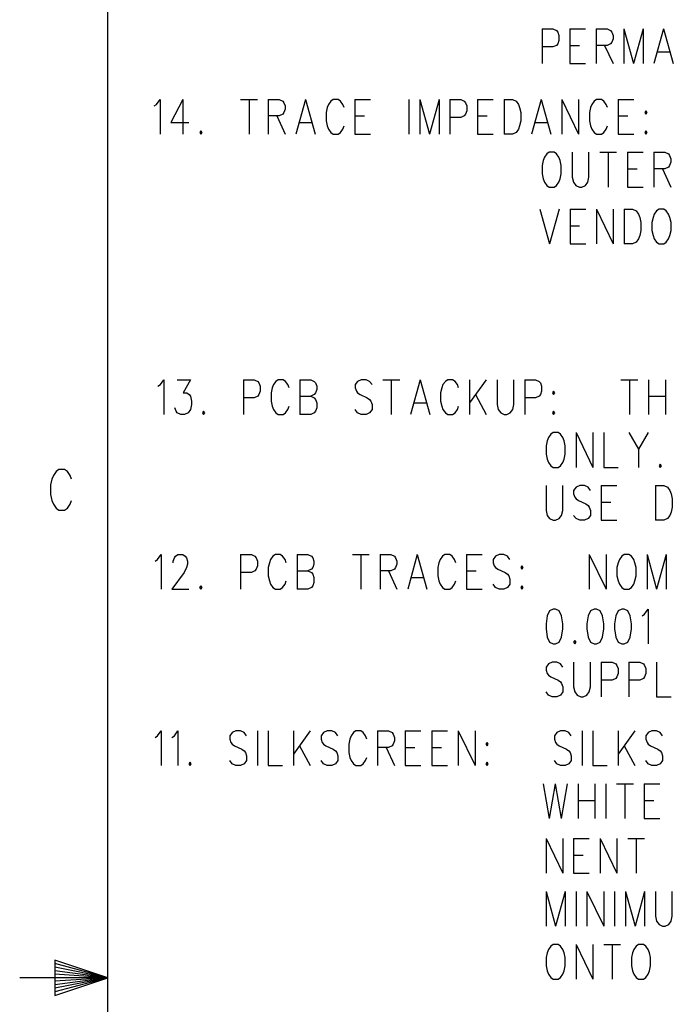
# Model space of a CAD drawing. Extents: x 2 to 38, y 4.3 to 27.6.
# Tile 12 of 33: x 2 to 5.9, y 15.8 to 21.7. Entities that reach past the tile are written whole.
import ezdxf

# ---------------------------------------------------------------- set-up
doc = ezdxf.new("R2010")
doc.units = 0
doc.layers.add('pho', color=1, linetype='CONTINUOUS')

msp = doc.modelspace()

# ---------------------------------------------------------------- linework, layer by layer
at = {"layer": 'pho', "color": 1}
for points in [[(2.54174, 4.85581), (2.54174, 27.07542), (37.45826, 27.07542), (37.45826, 4.85581), (2.54174, 4.85581)], [(5.14647, 21.65517), (5.14647, 21.44687)], [(5.14647, 21.65517), (5.2114, 21.65517), (5.23304, 21.64526), (5.24025, 21.63534), (5.24747, 21.6155), (5.24747, 21.58574), (5.24025, 21.5659), (5.23304, 21.55598), (5.2114, 21.54606), (5.14647, 21.54606)], [(5.3124, 21.65517), (5.3124, 21.44687)], [(5.3124, 21.65517), (5.40618, 21.65517)], [(5.47111, 21.65517), (5.47111, 21.44687)], [(5.47111, 21.65517), (5.53603, 21.65517), (5.55768, 21.64526), (5.56489, 21.63534), (5.57211, 21.6155), (5.57211, 21.59566), (5.56489, 21.57582), (5.55768, 21.5659), (5.53603, 21.55598), (5.47111, 21.55598)], [(5.63703, 21.65517), (5.63703, 21.44687)], [(5.63703, 21.65517), (5.69475, 21.44687)], [(5.75246, 21.65517), (5.69475, 21.44687)], [(5.75246, 21.65517), (5.75246, 21.44687)], [(5.8751, 21.65517), (5.81739, 21.44687)], [(5.8751, 21.65517), (5.93281, 21.44687)], [(5.3124, 21.55598), (5.37011, 21.55598)], [(5.52161, 21.55598), (5.57211, 21.44687)], [(5.83903, 21.5163), (5.91117, 21.5163)], [(5.3124, 21.44687), (5.40618, 21.44687)], [(2.8187, 21.19227), (2.83313, 21.20219), (2.85477, 21.23194), (2.85477, 21.02364)], [(2.99184, 21.23194), (2.9197, 21.09307), (3.02791, 21.09307)], [(2.99184, 21.23194), (2.99184, 21.02364)], [(3.33812, 21.23194), (3.43912, 21.23194)], [(3.38862, 21.23194), (3.38862, 21.02364)], [(3.50405, 21.23194), (3.50405, 21.02364)], [(3.50405, 21.23194), (3.56897, 21.23194), (3.59062, 21.22202), (3.59783, 21.21211), (3.60504, 21.19227), (3.60504, 21.17243), (3.59783, 21.15259), (3.59062, 21.14267), (3.56897, 21.13275), (3.50405, 21.13275)], [(3.72769, 21.23194), (3.66997, 21.02364)], [(3.72769, 21.23194), (3.7854, 21.02364)], [(3.95854, 21.18235), (3.95132, 21.20219), (3.9369, 21.22202), (3.92247, 21.23194), (3.89361, 21.23194), (3.87918, 21.22202), (3.86475, 21.20219), (3.85754, 21.18235), (3.85033, 21.15259), (3.85033, 21.10299), (3.85754, 21.07323), (3.86475, 21.05339), (3.87918, 21.03355), (3.89361, 21.02364), (3.92247, 21.02364), (3.9369, 21.03355), (3.95132, 21.05339), (3.95854, 21.07323)], [(4.02347, 21.23194), (4.02347, 21.02364)], [(4.02347, 21.23194), (4.11725, 21.23194)], [(4.3481, 21.23194), (4.3481, 21.02364)], [(4.41303, 21.23194), (4.41303, 21.02364)], [(4.41303, 21.23194), (4.47074, 21.02364)], [(4.52846, 21.23194), (4.47074, 21.02364)], [(4.52846, 21.23194), (4.52846, 21.02364)], [(4.59338, 21.23194), (4.59338, 21.02364)], [(4.59338, 21.23194), (4.65831, 21.23194), (4.67995, 21.22202), (4.68717, 21.21211), (4.69438, 21.19227), (4.69438, 21.16251), (4.68717, 21.14267), (4.67995, 21.13275), (4.65831, 21.12283), (4.59338, 21.12283)], [(4.75931, 21.23194), (4.75931, 21.02364)], [(4.75931, 21.23194), (4.85309, 21.23194)], [(4.91802, 21.23194), (4.91802, 21.02364)], [(4.91802, 21.23194), (4.96852, 21.23194), (4.99016, 21.22202), (5.00459, 21.20219), (5.01181, 21.18235), (5.01902, 21.15259), (5.01902, 21.10299), (5.01181, 21.07323), (5.00459, 21.05339), (4.99016, 21.03355), (4.96852, 21.02364), (4.91802, 21.02364)], [(5.14166, 21.23194), (5.08395, 21.02364)], [(5.14166, 21.23194), (5.19937, 21.02364)], [(5.2643, 21.23194), (5.2643, 21.02364)], [(5.2643, 21.23194), (5.3653, 21.02364)], [(5.3653, 21.23194), (5.3653, 21.02364)], [(5.53844, 21.18235), (5.53123, 21.20219), (5.5168, 21.22202), (5.50237, 21.23194), (5.47351, 21.23194), (5.45908, 21.22202), (5.44466, 21.20219), (5.43744, 21.18235), (5.43023, 21.15259), (5.43023, 21.10299), (5.43744, 21.07323), (5.44466, 21.05339), (5.45908, 21.03355), (5.47351, 21.02364), (5.50237, 21.02364), (5.5168, 21.03355), (5.53123, 21.05339), (5.53844, 21.07323)], [(5.60337, 21.23194), (5.60337, 21.02364)], [(5.60337, 21.23194), (5.69715, 21.23194)], [(5.76929, 21.16251), (5.76208, 21.15259), (5.76929, 21.14267), (5.77651, 21.15259), (5.76929, 21.16251)], [(3.55455, 21.13275), (3.60504, 21.02364)], [(3.69161, 21.09307), (3.76376, 21.09307)], [(4.02347, 21.13275), (4.08118, 21.13275)], [(4.75931, 21.13275), (4.81702, 21.13275)], [(5.10559, 21.09307), (5.17773, 21.09307)], [(5.60337, 21.13275), (5.66108, 21.13275)], [(3.10005, 21.04347), (3.09284, 21.03355), (3.10005, 21.02364), (3.10727, 21.03355), (3.10005, 21.04347)], [(4.02347, 21.02364), (4.11725, 21.02364)], [(4.75931, 21.02364), (4.85309, 21.02364)], [(5.60337, 21.02364), (5.69715, 21.02364)], [(5.76929, 21.04347), (5.76208, 21.03355), (5.76929, 21.02364), (5.77651, 21.03355), (5.76929, 21.04347)], [(5.18975, 20.91452), (5.17533, 20.9046), (5.1609, 20.88476), (5.15368, 20.86492), (5.14647, 20.83517), (5.14647, 20.78557), (5.15368, 20.75581), (5.1609, 20.73597), (5.17533, 20.71613), (5.18975, 20.70621), (5.21861, 20.70621), (5.23304, 20.71613), (5.24747, 20.73597), (5.25468, 20.75581), (5.2619, 20.78557), (5.2619, 20.83517), (5.25468, 20.86492), (5.24747, 20.88476), (5.23304, 20.9046), (5.21861, 20.91452), (5.18975, 20.91452)], [(5.32682, 20.91452), (5.32682, 20.76573), (5.33404, 20.73597), (5.34847, 20.71613), (5.37011, 20.70621), (5.38454, 20.70621), (5.40618, 20.71613), (5.42061, 20.73597), (5.42782, 20.76573), (5.42782, 20.91452)], [(5.49275, 20.91452), (5.59375, 20.91452)], [(5.54325, 20.91452), (5.54325, 20.70621)], [(5.65868, 20.91452), (5.65868, 20.70621)], [(5.65868, 20.91452), (5.75246, 20.91452)], [(5.81739, 20.91452), (5.81739, 20.70621)], [(5.81739, 20.91452), (5.88231, 20.91452), (5.90396, 20.9046), (5.91117, 20.89468), (5.91839, 20.87484), (5.91839, 20.855), (5.91117, 20.83517), (5.90396, 20.82525), (5.88231, 20.81533), (5.81739, 20.81533)], [(5.65868, 20.81533), (5.71639, 20.81533)], [(5.86789, 20.81533), (5.91839, 20.70621)], [(5.65868, 20.70621), (5.75246, 20.70621)], [(5.13377, 20.57382), (5.19149, 20.36551)], [(5.2492, 20.57382), (5.19149, 20.36551)], [(5.31413, 20.57382), (5.31413, 20.36551)], [(5.31413, 20.57382), (5.40791, 20.57382)], [(5.47284, 20.57382), (5.47284, 20.36551)], [(5.47284, 20.57382), (5.57384, 20.36551)], [(5.57384, 20.57382), (5.57384, 20.36551)], [(5.63876, 20.57382), (5.63876, 20.36551)], [(5.63876, 20.57382), (5.68926, 20.57382), (5.71091, 20.5639), (5.72533, 20.54406), (5.73255, 20.52422), (5.73976, 20.49446), (5.73976, 20.44487), (5.73255, 20.41511), (5.72533, 20.39527), (5.71091, 20.37543), (5.68926, 20.36551), (5.63876, 20.36551)], [(5.84797, 20.57382), (5.83355, 20.5639), (5.81912, 20.54406), (5.8119, 20.52422), (5.80469, 20.49446), (5.80469, 20.44487), (5.8119, 20.41511), (5.81912, 20.39527), (5.83355, 20.37543), (5.84797, 20.36551), (5.87683, 20.36551), (5.89126, 20.37543), (5.90569, 20.39527), (5.9129, 20.41511), (5.92012, 20.44487), (5.92012, 20.49446), (5.9129, 20.52422), (5.90569, 20.54406), (5.89126, 20.5639), (5.87683, 20.57382), (5.84797, 20.57382)], [(5.31413, 20.47463), (5.37184, 20.47463)], [(5.31413, 20.36551), (5.40791, 20.36551)], [(2.84223, 19.51162), (2.85666, 19.52154), (2.8783, 19.5513), (2.8783, 19.34299)], [(2.95766, 19.5513), (3.03701, 19.5513), (2.99373, 19.47195), (3.01537, 19.47195), (3.0298, 19.46203), (3.03701, 19.45211), (3.04423, 19.42235), (3.04423, 19.40251), (3.03701, 19.37275), (3.02258, 19.35291), (3.00094, 19.34299), (2.9793, 19.34299), (2.95766, 19.35291), (2.95044, 19.36283), (2.94323, 19.38267)], [(3.35443, 19.5513), (3.35443, 19.34299)], [(3.35443, 19.5513), (3.41936, 19.5513), (3.441, 19.54138), (3.44822, 19.53146), (3.45543, 19.51162), (3.45543, 19.48187), (3.44822, 19.46203), (3.441, 19.45211), (3.41936, 19.44219), (3.35443, 19.44219)], [(3.62857, 19.5017), (3.62136, 19.52154), (3.60693, 19.54138), (3.5925, 19.5513), (3.56364, 19.5513), (3.54922, 19.54138), (3.53479, 19.52154), (3.52757, 19.5017), (3.52036, 19.47195), (3.52036, 19.42235), (3.52757, 19.39259), (3.53479, 19.37275), (3.54922, 19.35291), (3.56364, 19.34299), (3.5925, 19.34299), (3.60693, 19.35291), (3.62136, 19.37275), (3.62857, 19.39259)], [(3.6935, 19.5513), (3.6935, 19.34299)], [(3.6935, 19.5513), (3.75843, 19.5513), (3.78007, 19.54138), (3.78728, 19.53146), (3.7945, 19.51162), (3.7945, 19.49179), (3.78728, 19.47195), (3.78007, 19.46203), (3.75843, 19.45211)], [(4.12635, 19.52154), (4.11192, 19.54138), (4.09028, 19.5513), (4.06142, 19.5513), (4.03978, 19.54138), (4.02535, 19.52154), (4.02535, 19.5017), (4.03257, 19.48187), (4.03978, 19.47195), (4.05421, 19.46203), (4.09749, 19.44219), (4.11192, 19.43227), (4.11914, 19.42235), (4.12635, 19.40251), (4.12635, 19.37275), (4.11192, 19.35291), (4.09028, 19.34299), (4.06142, 19.34299), (4.03978, 19.35291), (4.02535, 19.37275)], [(4.19128, 19.5513), (4.29227, 19.5513)], [(4.24178, 19.5513), (4.24178, 19.34299)], [(4.41492, 19.5513), (4.3572, 19.34299)], [(4.41492, 19.5513), (4.47263, 19.34299)], [(4.64577, 19.5017), (4.63855, 19.52154), (4.62413, 19.54138), (4.6097, 19.5513), (4.58084, 19.5513), (4.56641, 19.54138), (4.55198, 19.52154), (4.54477, 19.5017), (4.53756, 19.47195), (4.53756, 19.42235), (4.54477, 19.39259), (4.55198, 19.37275), (4.56641, 19.35291), (4.58084, 19.34299), (4.6097, 19.34299), (4.62413, 19.35291), (4.63855, 19.37275), (4.64577, 19.39259)], [(4.7107, 19.5513), (4.7107, 19.34299)], [(4.81169, 19.5513), (4.7107, 19.41243)], [(4.87662, 19.5513), (4.87662, 19.40251), (4.88384, 19.37275), (4.89826, 19.35291), (4.91991, 19.34299), (4.93434, 19.34299), (4.95598, 19.35291), (4.97041, 19.37275), (4.97762, 19.40251), (4.97762, 19.5513)], [(5.04255, 19.5513), (5.04255, 19.34299)], [(5.04255, 19.5513), (5.10747, 19.5513), (5.12912, 19.54138), (5.13633, 19.53146), (5.14355, 19.51162), (5.14355, 19.48187), (5.13633, 19.46203), (5.12912, 19.45211), (5.10747, 19.44219), (5.04255, 19.44219)], [(5.61968, 19.5513), (5.72068, 19.5513)], [(5.67018, 19.5513), (5.67018, 19.34299)], [(5.78561, 19.5513), (5.78561, 19.34299)], [(5.8866, 19.5513), (5.8866, 19.34299)], [(5.21569, 19.48187), (5.20847, 19.47195), (5.21569, 19.46203), (5.2229, 19.47195), (5.21569, 19.48187)], [(3.6935, 19.45211), (3.75843, 19.45211), (3.78007, 19.44219), (3.78728, 19.43227), (3.7945, 19.41243), (3.7945, 19.38267), (3.78728, 19.36283), (3.78007, 19.35291), (3.75843, 19.34299), (3.6935, 19.34299)], [(4.74677, 19.46203), (4.81169, 19.34299)], [(5.78561, 19.45211), (5.8866, 19.45211)], [(4.37884, 19.41243), (4.45099, 19.41243)], [(3.11637, 19.36283), (3.10915, 19.35291), (3.11637, 19.34299), (3.12358, 19.35291), (3.11637, 19.36283)], [(5.21569, 19.36283), (5.20847, 19.35291), (5.21569, 19.34299), (5.2229, 19.35291), (5.21569, 19.36283)], [(5.21328, 19.23388), (5.19885, 19.22396), (5.18443, 19.20412), (5.17721, 19.18428), (5.17, 19.15452), (5.17, 19.10493), (5.17721, 19.07517), (5.18443, 19.05533), (5.19885, 19.03549), (5.21328, 19.02557), (5.24214, 19.02557), (5.25657, 19.03549), (5.271, 19.05533), (5.27821, 19.07517), (5.28542, 19.10493), (5.28542, 19.15452), (5.27821, 19.18428), (5.271, 19.20412), (5.25657, 19.22396), (5.24214, 19.23388), (5.21328, 19.23388)], [(5.35035, 19.23388), (5.35035, 19.02557)], [(5.35035, 19.23388), (5.45135, 19.02557)], [(5.45135, 19.23388), (5.45135, 19.02557)], [(5.51628, 19.23388), (5.51628, 19.02557), (5.60285, 19.02557)], [(5.66777, 19.23388), (5.72549, 19.13468), (5.72549, 19.02557)], [(5.7832, 19.23388), (5.72549, 19.13468)], [(2.32411, 18.95468), (2.31569, 18.97782), (2.29886, 19.00097), (2.28203, 19.01254), (2.24836, 19.01254), (2.23153, 19.00097), (2.21469, 18.97782), (2.20628, 18.95468), (2.19786, 18.91996), (2.19786, 18.8621), (2.20628, 18.82738), (2.21469, 18.80423), (2.23153, 18.78109), (2.24836, 18.76952), (2.28203, 18.76952), (2.29886, 18.78109), (2.31569, 18.80423), (2.32411, 18.82738)], [(5.85534, 19.04541), (5.84813, 19.03549), (5.85534, 19.02557), (5.86256, 19.03549), (5.85534, 19.04541)], [(5.17, 18.91646), (5.17, 18.76766), (5.17721, 18.73791), (5.19164, 18.71807), (5.21328, 18.70815), (5.22771, 18.70815), (5.24935, 18.71807), (5.26378, 18.73791), (5.271, 18.76766), (5.271, 18.91646)], [(5.43692, 18.8867), (5.42249, 18.90654), (5.40085, 18.91646), (5.37199, 18.91646), (5.35035, 18.90654), (5.33592, 18.8867), (5.33592, 18.86686), (5.34314, 18.84702), (5.35035, 18.8371), (5.36478, 18.82718), (5.40806, 18.80734), (5.42249, 18.79742), (5.42971, 18.7875), (5.43692, 18.76766), (5.43692, 18.73791), (5.42249, 18.71807), (5.40085, 18.70815), (5.37199, 18.70815), (5.35035, 18.71807), (5.33592, 18.73791)], [(5.50185, 18.91646), (5.50185, 18.70815)], [(5.50185, 18.91646), (5.59563, 18.91646)], [(5.82649, 18.91646), (5.82649, 18.70815)], [(5.82649, 18.91646), (5.87699, 18.91646), (5.89863, 18.90654), (5.91306, 18.8867), (5.92027, 18.86686), (5.92748, 18.8371), (5.92748, 18.7875), (5.92027, 18.75774), (5.91306, 18.73791), (5.89863, 18.71807), (5.87699, 18.70815), (5.82649, 18.70815)], [(5.50185, 18.81726), (5.55956, 18.81726)], [(5.50185, 18.70815), (5.59563, 18.70815)], [(2.8253, 18.46413), (2.83973, 18.47405), (2.86137, 18.50381), (2.86137, 18.2955)], [(2.93351, 18.45421), (2.93351, 18.46413), (2.94073, 18.48397), (2.94794, 18.49389), (2.96237, 18.50381), (2.99123, 18.50381), (3.00565, 18.49389), (3.01287, 18.48397), (3.02008, 18.46413), (3.02008, 18.44429), (3.01287, 18.42445), (2.99844, 18.39469), (2.9263, 18.2955), (3.0273, 18.2955)], [(3.33751, 18.50381), (3.33751, 18.2955)], [(3.33751, 18.50381), (3.40243, 18.50381), (3.42407, 18.49389), (3.43129, 18.48397), (3.4385, 18.46413), (3.4385, 18.43437), (3.43129, 18.41453), (3.42407, 18.40461), (3.40243, 18.39469), (3.33751, 18.39469)], [(3.61164, 18.45421), (3.60443, 18.47405), (3.59, 18.49389), (3.57557, 18.50381), (3.54672, 18.50381), (3.53229, 18.49389), (3.51786, 18.47405), (3.51064, 18.45421), (3.50343, 18.42445), (3.50343, 18.37485), (3.51064, 18.34509), (3.51786, 18.32526), (3.53229, 18.30542), (3.54672, 18.2955), (3.57557, 18.2955), (3.59, 18.30542), (3.60443, 18.32526), (3.61164, 18.34509)], [(3.67657, 18.50381), (3.67657, 18.2955)], [(3.67657, 18.50381), (3.7415, 18.50381), (3.76314, 18.49389), (3.77035, 18.48397), (3.77757, 18.46413), (3.77757, 18.44429), (3.77035, 18.42445), (3.76314, 18.41453), (3.7415, 18.40461)], [(4.00842, 18.50381), (4.10942, 18.50381)], [(4.05892, 18.50381), (4.05892, 18.2955)], [(4.17435, 18.50381), (4.17435, 18.2955)], [(4.17435, 18.50381), (4.23927, 18.50381), (4.26092, 18.49389), (4.26813, 18.48397), (4.27535, 18.46413), (4.27535, 18.44429), (4.26813, 18.42445), (4.26092, 18.41453), (4.23927, 18.40461), (4.17435, 18.40461)], [(4.39799, 18.50381), (4.34027, 18.2955)], [(4.39799, 18.50381), (4.4557, 18.2955)], [(4.62884, 18.45421), (4.62163, 18.47405), (4.6072, 18.49389), (4.59277, 18.50381), (4.56391, 18.50381), (4.54948, 18.49389), (4.53506, 18.47405), (4.52784, 18.45421), (4.52063, 18.42445), (4.52063, 18.37485), (4.52784, 18.34509), (4.53506, 18.32526), (4.54948, 18.30542), (4.56391, 18.2955), (4.59277, 18.2955), (4.6072, 18.30542), (4.62163, 18.32526), (4.62884, 18.34509)], [(4.69377, 18.50381), (4.69377, 18.2955)], [(4.69377, 18.50381), (4.78755, 18.50381)], [(4.95348, 18.47405), (4.93905, 18.49389), (4.91741, 18.50381), (4.88855, 18.50381), (4.86691, 18.49389), (4.85248, 18.47405), (4.85248, 18.45421), (4.85969, 18.43437), (4.86691, 18.42445), (4.88134, 18.41453), (4.92462, 18.39469), (4.93905, 18.38477), (4.94626, 18.37485), (4.95348, 18.35501), (4.95348, 18.32526), (4.93905, 18.30542), (4.91741, 18.2955), (4.88855, 18.2955), (4.86691, 18.30542), (4.85248, 18.32526)], [(5.42961, 18.50381), (5.42961, 18.2955)], [(5.42961, 18.50381), (5.53061, 18.2955)], [(5.53061, 18.50381), (5.53061, 18.2955)], [(5.63882, 18.50381), (5.62439, 18.49389), (5.60997, 18.47405), (5.60275, 18.45421), (5.59554, 18.42445), (5.59554, 18.37485), (5.60275, 18.34509), (5.60997, 18.32526), (5.62439, 18.30542), (5.63882, 18.2955), (5.66768, 18.2955), (5.68211, 18.30542), (5.69654, 18.32526), (5.70375, 18.34509), (5.71096, 18.37485), (5.71096, 18.42445), (5.70375, 18.45421), (5.69654, 18.47405), (5.68211, 18.49389), (5.66768, 18.50381), (5.63882, 18.50381)], [(5.77589, 18.50381), (5.77589, 18.2955)], [(5.77589, 18.50381), (5.8336, 18.2955)], [(5.89132, 18.50381), (5.8336, 18.2955)], [(5.89132, 18.50381), (5.89132, 18.2955)], [(5.02562, 18.43437), (5.0184, 18.42445), (5.02562, 18.41453), (5.03283, 18.42445), (5.02562, 18.43437)], [(3.67657, 18.40461), (3.7415, 18.40461), (3.76314, 18.39469), (3.77035, 18.38477), (3.77757, 18.36493), (3.77757, 18.33518), (3.77035, 18.31534), (3.76314, 18.30542), (3.7415, 18.2955), (3.67657, 18.2955)], [(4.22485, 18.40461), (4.27535, 18.2955)], [(4.36192, 18.36493), (4.43406, 18.36493)], [(4.69377, 18.40461), (4.75148, 18.40461)], [(3.09944, 18.31534), (3.09222, 18.30542), (3.09944, 18.2955), (3.10665, 18.30542), (3.09944, 18.31534)], [(5.02562, 18.31534), (5.0184, 18.30542), (5.02562, 18.2955), (5.03283, 18.30542), (5.02562, 18.31534)], [(4.69377, 18.2955), (4.78755, 18.2955)], [(5.21328, 18.1758), (5.19164, 18.16588), (5.17721, 18.13612), (5.17, 18.08653), (5.17, 18.05677), (5.17721, 18.00717), (5.19164, 17.97741), (5.21328, 17.96749), (5.22771, 17.96749), (5.24935, 17.97741), (5.26378, 18.00717), (5.271, 18.05677), (5.271, 18.08653), (5.26378, 18.13612), (5.24935, 18.16588), (5.22771, 18.1758), (5.21328, 18.1758)], [(5.45856, 18.1758), (5.43692, 18.16588), (5.42249, 18.13612), (5.41528, 18.08653), (5.41528, 18.05677), (5.42249, 18.00717), (5.43692, 17.97741), (5.45856, 17.96749), (5.47299, 17.96749), (5.49463, 17.97741), (5.50906, 18.00717), (5.51628, 18.05677), (5.51628, 18.08653), (5.50906, 18.13612), (5.49463, 18.16588), (5.47299, 18.1758), (5.45856, 18.1758)], [(5.62449, 18.1758), (5.60285, 18.16588), (5.58842, 18.13612), (5.5812, 18.08653), (5.5812, 18.05677), (5.58842, 18.00717), (5.60285, 17.97741), (5.62449, 17.96749), (5.63892, 17.96749), (5.66056, 17.97741), (5.67499, 18.00717), (5.6822, 18.05677), (5.6822, 18.08653), (5.67499, 18.13612), (5.66056, 18.16588), (5.63892, 18.1758), (5.62449, 18.1758)], [(5.74713, 18.13612), (5.76156, 18.14604), (5.7832, 18.1758), (5.7832, 17.96749)], [(5.34314, 17.98733), (5.33592, 17.97741), (5.34314, 17.96749), (5.35035, 17.97741), (5.34314, 17.98733)], [(5.271, 17.82862), (5.25657, 17.84846), (5.23493, 17.85838), (5.20607, 17.85838), (5.18443, 17.84846), (5.17, 17.82862), (5.17, 17.80878), (5.17721, 17.78894), (5.18443, 17.77902), (5.19885, 17.7691), (5.24214, 17.74927), (5.25657, 17.73935), (5.26378, 17.72943), (5.271, 17.70959), (5.271, 17.67983), (5.25657, 17.65999), (5.23493, 17.65007), (5.20607, 17.65007), (5.18443, 17.65999), (5.17, 17.67983)], [(5.33592, 17.85838), (5.33592, 17.70959), (5.34314, 17.67983), (5.35757, 17.65999), (5.37921, 17.65007), (5.39364, 17.65007), (5.41528, 17.65999), (5.42971, 17.67983), (5.43692, 17.70959), (5.43692, 17.85838)], [(5.50185, 17.85838), (5.50185, 17.65007)], [(5.50185, 17.85838), (5.56678, 17.85838), (5.58842, 17.84846), (5.59563, 17.83854), (5.60285, 17.8187), (5.60285, 17.78894), (5.59563, 17.7691), (5.58842, 17.75918), (5.56678, 17.74927), (5.50185, 17.74927)], [(5.66777, 17.85838), (5.66777, 17.65007)], [(5.66777, 17.85838), (5.7327, 17.85838), (5.75434, 17.84846), (5.76156, 17.83854), (5.76877, 17.8187), (5.76877, 17.78894), (5.76156, 17.7691), (5.75434, 17.75918), (5.7327, 17.74927), (5.66777, 17.74927)], [(5.8337, 17.85838), (5.8337, 17.65007), (5.92027, 17.65007)], [(2.8253, 17.40605), (2.83973, 17.41597), (2.86137, 17.44573), (2.86137, 17.23742)], [(2.9263, 17.40605), (2.94073, 17.41597), (2.96237, 17.44573), (2.96237, 17.23742)], [(3.37358, 17.41597), (3.35915, 17.43581), (3.33751, 17.44573), (3.30865, 17.44573), (3.28701, 17.43581), (3.27258, 17.41597), (3.27258, 17.39613), (3.27979, 17.37629), (3.28701, 17.36637), (3.30143, 17.35645), (3.34472, 17.33662), (3.35915, 17.3267), (3.36636, 17.31678), (3.37358, 17.29694), (3.37358, 17.26718), (3.35915, 17.24734), (3.33751, 17.23742), (3.30865, 17.23742), (3.28701, 17.24734), (3.27258, 17.26718)], [(3.4385, 17.44573), (3.4385, 17.23742)], [(3.50343, 17.44573), (3.50343, 17.23742), (3.59, 17.23742)], [(3.65493, 17.44573), (3.65493, 17.23742)], [(3.75593, 17.44573), (3.65493, 17.30686)], [(3.92185, 17.41597), (3.90742, 17.43581), (3.88578, 17.44573), (3.85692, 17.44573), (3.83528, 17.43581), (3.82085, 17.41597), (3.82085, 17.39613), (3.82807, 17.37629), (3.83528, 17.36637), (3.84971, 17.35645), (3.893, 17.33662), (3.90742, 17.3267), (3.91464, 17.31678), (3.92185, 17.29694), (3.92185, 17.26718), (3.90742, 17.24734), (3.88578, 17.23742), (3.85692, 17.23742), (3.83528, 17.24734), (3.82085, 17.26718)], [(4.09499, 17.39613), (4.08778, 17.41597), (4.07335, 17.43581), (4.05892, 17.44573), (4.03006, 17.44573), (4.01564, 17.43581), (4.00121, 17.41597), (3.99399, 17.39613), (3.98678, 17.36637), (3.98678, 17.31678), (3.99399, 17.28702), (4.00121, 17.26718), (4.01564, 17.24734), (4.03006, 17.23742), (4.05892, 17.23742), (4.07335, 17.24734), (4.08778, 17.26718), (4.09499, 17.28702)], [(4.15992, 17.44573), (4.15992, 17.23742)], [(4.15992, 17.44573), (4.22485, 17.44573), (4.24649, 17.43581), (4.2537, 17.42589), (4.26092, 17.40605), (4.26092, 17.38621), (4.2537, 17.36637), (4.24649, 17.35645), (4.22485, 17.34653), (4.15992, 17.34653)], [(4.32584, 17.44573), (4.32584, 17.23742)], [(4.32584, 17.44573), (4.41963, 17.44573)], [(4.48456, 17.44573), (4.48456, 17.23742)], [(4.48456, 17.44573), (4.57834, 17.44573)], [(4.64327, 17.44573), (4.64327, 17.23742)], [(4.64327, 17.44573), (4.74427, 17.23742)], [(4.74427, 17.44573), (4.74427, 17.23742)], [(5.3214, 17.41597), (5.30697, 17.43581), (5.28533, 17.44573), (5.25647, 17.44573), (5.23483, 17.43581), (5.2204, 17.41597), (5.2204, 17.39613), (5.22761, 17.37629), (5.23483, 17.36637), (5.24926, 17.35645), (5.29254, 17.33662), (5.30697, 17.3267), (5.31418, 17.31678), (5.3214, 17.29694), (5.3214, 17.26718), (5.30697, 17.24734), (5.28533, 17.23742), (5.25647, 17.23742), (5.23483, 17.24734), (5.2204, 17.26718)], [(5.38633, 17.44573), (5.38633, 17.23742)], [(5.45125, 17.44573), (5.45125, 17.23742), (5.53782, 17.23742)], [(5.60275, 17.44573), (5.60275, 17.23742)], [(5.70375, 17.44573), (5.60275, 17.30686)], [(5.86967, 17.41597), (5.85525, 17.43581), (5.8336, 17.44573), (5.80475, 17.44573), (5.7831, 17.43581), (5.76868, 17.41597), (5.76868, 17.39613), (5.77589, 17.37629), (5.7831, 17.36637), (5.79753, 17.35645), (5.84082, 17.33662), (5.85525, 17.3267), (5.86246, 17.31678), (5.86967, 17.29694), (5.86967, 17.26718), (5.85525, 17.24734), (5.8336, 17.23742), (5.80475, 17.23742), (5.7831, 17.24734), (5.76868, 17.26718)], [(3.691, 17.35645), (3.75593, 17.23742)], [(4.81641, 17.37629), (4.80919, 17.36637), (4.81641, 17.35645), (4.82362, 17.36637), (4.81641, 17.37629)], [(5.63882, 17.35645), (5.70375, 17.23742)], [(4.21042, 17.34653), (4.26092, 17.23742)], [(4.32584, 17.34653), (4.38356, 17.34653)], [(4.48456, 17.34653), (4.54227, 17.34653)], [(3.03451, 17.25726), (3.0273, 17.24734), (3.03451, 17.23742), (3.04172, 17.24734), (3.03451, 17.25726)], [(4.81641, 17.25726), (4.80919, 17.24734), (4.81641, 17.23742), (4.82362, 17.24734), (4.81641, 17.25726)], [(4.32584, 17.23742), (4.41963, 17.23742)], [(4.48456, 17.23742), (4.57834, 17.23742)], [(5.15307, 17.12831), (5.18914, 16.92)], [(5.22521, 17.12831), (5.18914, 16.92)], [(5.22521, 17.12831), (5.26128, 16.92)], [(5.29735, 17.12831), (5.26128, 16.92)], [(5.36228, 17.12831), (5.36228, 16.92)], [(5.46328, 17.12831), (5.46328, 16.92)], [(5.5282, 17.12831), (5.5282, 16.92)], [(5.59313, 17.12831), (5.69413, 17.12831)], [(5.64363, 17.12831), (5.64363, 16.92)], [(5.75906, 17.12831), (5.75906, 16.92)], [(5.75906, 17.12831), (5.85284, 17.12831)], [(5.36228, 17.02911), (5.46328, 17.02911)], [(5.75906, 17.02911), (5.81677, 17.02911)], [(5.75906, 16.92), (5.85284, 16.92)], [(5.17, 16.8003), (5.17, 16.59199)], [(5.17, 16.8003), (5.271, 16.59199)], [(5.271, 16.8003), (5.271, 16.59199)], [(5.33592, 16.8003), (5.33592, 16.59199)], [(5.33592, 16.8003), (5.42971, 16.8003)], [(5.49463, 16.8003), (5.49463, 16.59199)], [(5.49463, 16.8003), (5.59563, 16.59199)], [(5.59563, 16.8003), (5.59563, 16.59199)], [(5.66056, 16.8003), (5.76156, 16.8003)], [(5.71106, 16.8003), (5.71106, 16.59199)], [(5.33592, 16.70111), (5.39364, 16.70111)], [(5.33592, 16.59199), (5.42971, 16.59199)], [(5.17, 16.48288), (5.17, 16.27457)], [(5.17, 16.48288), (5.22771, 16.27457)], [(5.28542, 16.48288), (5.22771, 16.27457)], [(5.28542, 16.48288), (5.28542, 16.27457)], [(5.35035, 16.48288), (5.35035, 16.27457)], [(5.41528, 16.48288), (5.41528, 16.27457)], [(5.41528, 16.48288), (5.51628, 16.27457)], [(5.51628, 16.48288), (5.51628, 16.27457)], [(5.5812, 16.48288), (5.5812, 16.27457)], [(5.64613, 16.48288), (5.64613, 16.27457)], [(5.64613, 16.48288), (5.70385, 16.27457)], [(5.76156, 16.48288), (5.70385, 16.27457)], [(5.76156, 16.48288), (5.76156, 16.27457)], [(5.82649, 16.48288), (5.82649, 16.33409), (5.8337, 16.30433), (5.84813, 16.28449), (5.86977, 16.27457), (5.8842, 16.27457), (5.90584, 16.28449), (5.92027, 16.30433), (5.92748, 16.33409), (5.92748, 16.48288)], [(5.21328, 16.16546), (5.19885, 16.15554), (5.18443, 16.1357), (5.17721, 16.11586), (5.17, 16.0861), (5.17, 16.0365), (5.17721, 16.00675), (5.18443, 15.98691), (5.19885, 15.96707), (5.21328, 15.95715), (5.24214, 15.95715), (5.25657, 15.96707), (5.271, 15.98691), (5.27821, 16.00675), (5.28542, 16.0365), (5.28542, 16.0861), (5.27821, 16.11586), (5.271, 16.1357), (5.25657, 16.15554), (5.24214, 16.16546), (5.21328, 16.16546)], [(5.35035, 16.16546), (5.35035, 15.95715)], [(5.35035, 16.16546), (5.45135, 15.95715)], [(5.45135, 16.16546), (5.45135, 15.95715)], [(5.51628, 16.16546), (5.61728, 16.16546)], [(5.56678, 16.16546), (5.56678, 15.95715)], [(5.72549, 16.16546), (5.71106, 16.15554), (5.69663, 16.1357), (5.68942, 16.11586), (5.6822, 16.0861), (5.6822, 16.0365), (5.68942, 16.00675), (5.69663, 15.98691), (5.71106, 15.96707), (5.72549, 15.95715), (5.75434, 15.95715), (5.76877, 15.96707), (5.7832, 15.98691), (5.79042, 16.00675), (5.79763, 16.0365), (5.79763, 16.0861), (5.79042, 16.11586), (5.7832, 16.1357), (5.76877, 16.15554), (5.75434, 16.16546), (5.72549, 16.16546)], [(2.54174, 15.96561), (2.22431, 16.07142), (2.22431, 15.8598), (2.54174, 15.96561), (2.22431, 16.05026)], [(2.54174, 15.96561), (2.22431, 16.0291)], [(2.54174, 15.96561), (2.22431, 16.00794)], [(2.54174, 15.96561), (2.0127, 15.96561)], [(2.54174, 15.96561), (2.22431, 15.98677)], [(2.54174, 15.96561), (2.22431, 15.94445)], [(2.54174, 15.96561), (2.22431, 15.92329)], [(2.54174, 15.96561), (2.22431, 15.90213)], [(2.54174, 15.96561), (2.22431, 15.88097)]]:
    msp.add_lwpolyline(points, dxfattribs=at)

doc.saveas('drawing.dxf')
